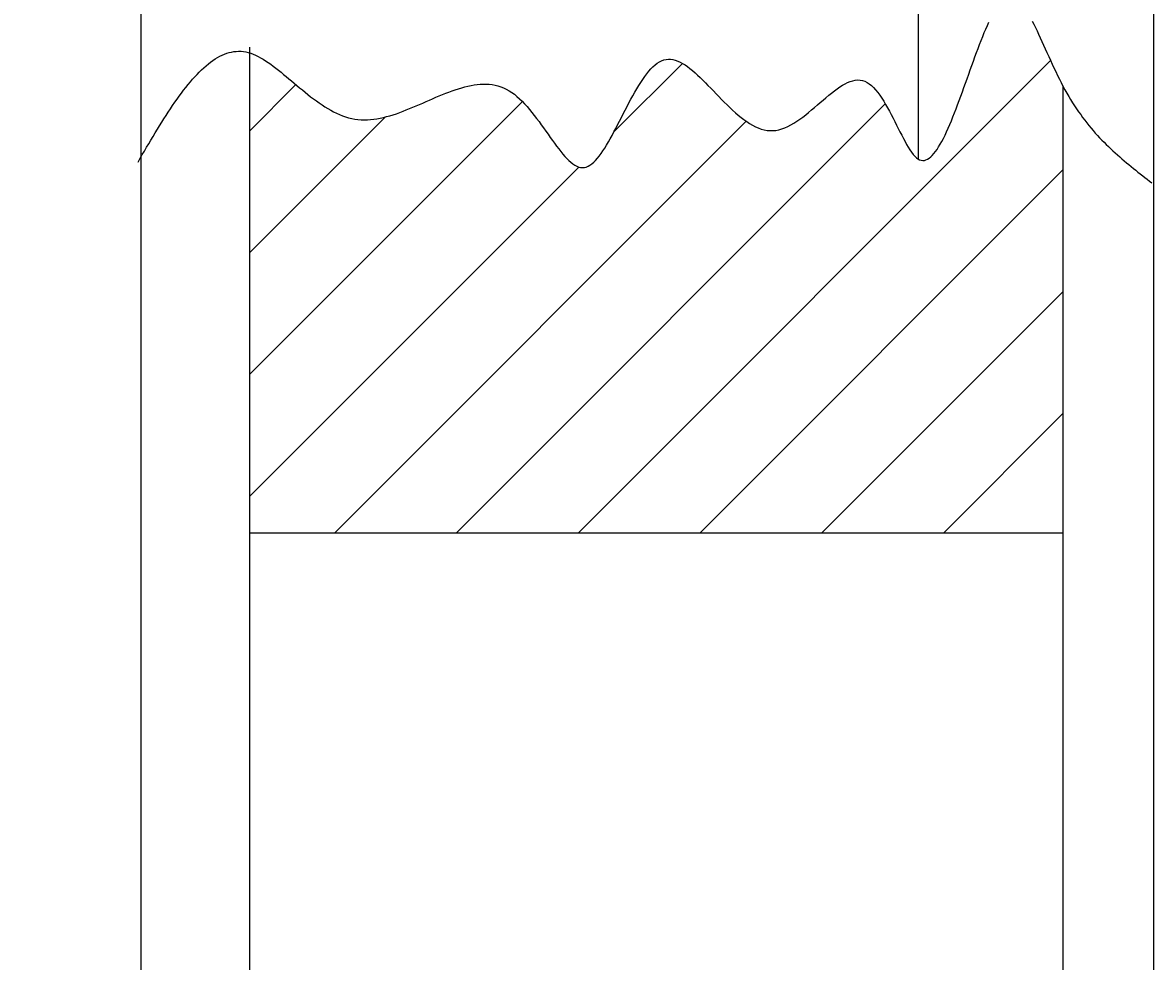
# Model space of a CAD drawing. Extents: x 57 to 183, y -13 to 97.
# Tile 8 of 10: x 168 to 180, y 28 to 38. Entities that reach past the tile are written whole.
import ezdxf

# ---------------------------------------------------------------- set-up
doc = ezdxf.new("R2010")
doc.units = 0
doc.layers.get('0').update_dxf_attribs({"linetype": 'CONTINUOUS'})
doc.layers.get('DEFPOINTS').update_dxf_attribs({"linetype": 'CONTINUOUS'})
for name, color, linetype in [('18', 7, 'CONTINUOUS'), ('18-0-CON', 3, 'CONTINUOUS'), ('35-0-CON', 7, 'CONTINUOUS')]:
    doc.layers.add(name, color=color, linetype=linetype)
doc.styles.add('DIMENSION', font='isocp.shx', dxfattribs={"bigfont": 'bigfont.shx'})
doc.dimstyles.get("Standard").update_dxf_attribs({"dimtxt": 0.18, "dimasz": 0.18, "dimexe": 0.18, "dimexo": 0.0625, "dimgap": 0.09, "dimtad": 0, "dimtih": 1, "dimtoh": 1, "dimzin": 0, "dimcen": 0.09, "dimazin": 3, "dimtfac": 1, "dimtofl": 0, "dimtmove": 0, "dimatfit": 3})

# ---------------------------------------------------------------- blocks, each defined once
blk = doc.blocks.new('_OPEN30')
at = {"color": 0, "linetype": 'BYBLOCK'}
for p, q in [((-1, 0.2679), (0, 0)), ((0, 0), (-1, -0.2679)), ((0, 0), (-1, 0))]:
    blk.add_line(p, q, dxfattribs=at)
blk = doc.blocks.new('*U174')
at = {"layer": '35-0-CON', "color": 161, "style": 'DIMENSION'}
for s, p in [('52.4', (159.75, 25.737)), ('∅', (159.75, 23.712))]:
    blk.add_text(s, height=2.25, rotation=90, dxfattribs=at).set_placement(p)
blk = doc.blocks.new('*D173')
at = {"layer": '18-0-CON', "color": 161}
for p, q in [((170.586, 53.737), (159, 53.737)), ((160, 52.237), (160, 2.837)), ((170.586, 1.337), (159, 1.337))]:
    blk.add_line(p, q, dxfattribs=at)
at = {"layer": 'DEFPOINTS', "color": 0}
for p in [(170.836, 53.737), (160, 1.337), (170.836, 1.337)]:
    blk.add_point(p, dxfattribs=at)
at = {"layer": '18-0-CON', "color": 161, "xscale": 1.500000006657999, "yscale": 1.500000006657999, "zscale": 1.500000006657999}
for p, rotation in [((160, 53.737), 90), ((160, 1.337), 270)]:
    blk.add_blockref('_OPEN30', p, dxfattribs=dict(at, rotation=rotation))
at = {"layer": '35-0-CON'}
blk.add_blockref('*U174', (0, 0), dxfattribs=at)
blk = doc.blocks.new('*U176')
at = {"layer": '35-0-CON', "color": 161, "style": 'DIMENSION'}
for s, p in [('57', (154.75, 26.974)), ('∅', (154.75, 24.949))]:
    blk.add_text(s, height=2.25, rotation=90, dxfattribs=at).set_placement(p)
blk = doc.blocks.new('*D175')
at = {"layer": '18-0-CON', "color": 161}
for p, q in [((177.486, 56.037), (154, 56.037)), ((155, 54.537), (155, 0.537)), ((177.486, -0.963), (154, -0.963))]:
    blk.add_line(p, q, dxfattribs=at)
at = {"layer": 'DEFPOINTS', "color": 0}
for p in [(177.736, 56.037), (155, -0.963), (177.736, -0.963)]:
    blk.add_point(p, dxfattribs=at)
at = {"layer": '18-0-CON', "color": 161, "xscale": 1.500000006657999, "yscale": 1.500000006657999, "zscale": 1.500000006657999}
for p, rotation in [((155, 56.037), 90), ((155, -0.963), 270)]:
    blk.add_blockref('_OPEN30', p, dxfattribs=dict(at, rotation=rotation))
at = {"layer": '35-0-CON'}
blk.add_blockref('*U176', (0, 0), dxfattribs=at)
blk = doc.blocks.new('*X188')
at = {"color": 0}
for p, q in [((173.976, 32.537), (179.199, 37.76)), ((174.371, 36.973), (175.126, 37.728)), ((170.336, 36.98), (170.851, 37.494)), ((170.336, 34.286), (173.356, 37.306)), ((172.629, 32.537), (177.371, 37.279)), ((170.336, 35.633), (171.839, 37.135)), ((171.282, 32.537), (175.833, 37.088)), ((170.336, 32.938), (173.98, 36.582)), ((175.323, 32.537), (179.336, 36.55)), ((176.67, 32.537), (179.336, 35.203)), ((178.017, 32.537), (179.336, 33.856)), ((170.336, 19.468), (173.405, 22.537)), ((170.336, 20.815), (172.058, 22.537)), ((170.336, 22.162), (170.711, 22.537)), ((171.027, 18.812), (174.752, 22.537)), ((172.014, 18.451), (176.099, 22.537)), ((173.532, 18.622), (177.446, 22.537)), ((174.365, 18.109), (178.793, 22.537)), ((175.922, 18.318), (179.336, 21.733)), ((177.593, 18.643), (179.336, 20.386))]:
    blk.add_line(p, q, dxfattribs=at)

msp = doc.modelspace()

# ---------------------------------------------------------------- linework, layer by layer
at = {"layer": '18'}
for points in [[(169.104, 36.637, 0), (169.128, 36.678, 0), (169.151, 36.719, 0), (169.175, 36.759, 0), (169.199, 36.8, 0), (169.223, 36.84, 0), (169.247, 36.88, 0), (169.271, 36.92, 0), (169.295, 36.96, 0), (169.319, 36.999, 0), (169.343, 37.038, 0), (169.367, 37.077, 0), (169.391, 37.115, 0), (169.415, 37.153, 0), (169.439, 37.19, 0), (169.463, 37.226, 0), (169.487, 37.262, 0), (169.512, 37.298, 0), (169.536, 37.332, 0), (169.56, 37.366, 0), (169.585, 37.399, 0), (169.609, 37.432, 0), (169.633, 37.463, 0), (169.658, 37.494, 0), (169.683, 37.523, 0), (169.707, 37.552, 0), (169.732, 37.58, 0), (169.757, 37.606, 0), (169.782, 37.632, 0), (169.806, 37.657, 0), (169.831, 37.68, 0), (169.857, 37.702, 0), (169.882, 37.723, 0), (169.907, 37.742, 0), (169.932, 37.761, 0), (169.958, 37.778, 0), (169.983, 37.793, 0), (170.009, 37.807, 0), (170.034, 37.82, 0), (170.06, 37.831, 0), (170.086, 37.84, 0), (170.112, 37.848, 0), (170.138, 37.854, 0), (170.164, 37.859, 0), (170.191, 37.861, 0), (170.217, 37.862, 0), (170.244, 37.862, 0), (170.27, 37.859, 0), (170.297, 37.855, 0), (170.324, 37.848, 0), (170.351, 37.84, 0), (170.378, 37.83, 0), (170.405, 37.818, 0), (170.433, 37.805, 0), (170.46, 37.79, 0), (170.488, 37.774, 0), (170.516, 37.756, 0), (170.544, 37.738, 0), (170.572, 37.718, 0), (170.6, 37.697, 0), (170.629, 37.676, 0), (170.657, 37.654, 0), (170.686, 37.631, 0), (170.715, 37.607, 0), (170.744, 37.583, 0), (170.773, 37.559, 0), (170.803, 37.534, 0), (170.833, 37.509, 0), (170.862, 37.484, 0), (170.892, 37.459, 0), (170.923, 37.434, 0), (170.953, 37.409, 0), (170.984, 37.385, 0), (171.014, 37.36, 0), (171.045, 37.337, 0), (171.077, 37.314, 0), (171.108, 37.291, 0), (171.14, 37.27, 0), (171.171, 37.249, 0), (171.203, 37.229, 0), (171.236, 37.211, 0), (171.268, 37.193, 0), (171.301, 37.177, 0), (171.334, 37.162, 0), (171.367, 37.149, 0), (171.4, 37.137, 0), (171.434, 37.127, 0), (171.468, 37.118, 0), (171.502, 37.112, 0), (171.536, 37.107, 0), (171.571, 37.104, 0), (171.606, 37.103, 0), (171.641, 37.104, 0), (171.676, 37.106, 0), (171.711, 37.11, 0), (171.747, 37.116, 0), (171.782, 37.122, 0), (171.818, 37.13, 0), (171.854, 37.139, 0), (171.89, 37.149, 0), (171.927, 37.16, 0), (171.963, 37.172, 0), (171.999, 37.185, 0), (172.036, 37.199, 0), (172.072, 37.213, 0), (172.108, 37.228, 0), (172.145, 37.243, 0), (172.181, 37.258, 0), (172.218, 37.274, 0), (172.254, 37.29, 0), (172.291, 37.306, 0), (172.327, 37.321, 0), (172.363, 37.337, 0), (172.4, 37.353, 0), (172.436, 37.368, 0), (172.472, 37.383, 0), (172.508, 37.397, 0), (172.543, 37.411, 0), (172.579, 37.424, 0), (172.614, 37.436, 0), (172.65, 37.448, 0), (172.685, 37.459, 0), (172.719, 37.468, 0), (172.754, 37.477, 0), (172.789, 37.484, 0), (172.823, 37.49, 0), (172.857, 37.494, 0), (172.89, 37.497, 0), (172.924, 37.499, 0), (172.957, 37.499, 0), (172.989, 37.497, 0), (173.022, 37.493, 0), (173.054, 37.487, 0), (173.086, 37.48, 0), (173.117, 37.47, 0), (173.148, 37.458, 0), (173.178, 37.443, 0), (173.209, 37.426, 0), (173.238, 37.407, 0), (173.268, 37.386, 0), (173.296, 37.362, 0), (173.325, 37.336, 0), (173.353, 37.309, 0), (173.381, 37.28, 0), (173.408, 37.25, 0), (173.435, 37.218, 0), (173.462, 37.186, 0), (173.488, 37.152, 0), (173.514, 37.118, 0), (173.54, 37.084, 0), (173.565, 37.049, 0), (173.59, 37.014, 0), (173.615, 36.979, 0), (173.64, 36.944, 0), (173.664, 36.91, 0), (173.688, 36.877, 0), (173.711, 36.844, 0), (173.735, 36.812, 0), (173.758, 36.782, 0), (173.781, 36.753, 0), (173.804, 36.725, 0), (173.826, 36.699, 0), (173.849, 36.675, 0), (173.871, 36.653, 0), (173.893, 36.634, 0), (173.914, 36.617, 0), (173.936, 36.602, 0), (173.958, 36.591, 0), (173.979, 36.582, 0), (174, 36.577, 0), (174.021, 36.575, 0), (174.042, 36.577, 0), (174.063, 36.582, 0), (174.084, 36.59, 0), (174.104, 36.602, 0), (174.125, 36.617, 0), (174.145, 36.634, 0), (174.166, 36.655, 0), (174.186, 36.678, 0), (174.207, 36.703, 0), (174.227, 36.73, 0), (174.247, 36.76, 0), (174.268, 36.791, 0), (174.288, 36.824, 0), (174.308, 36.859, 0), (174.329, 36.895, 0), (174.349, 36.932, 0), (174.369, 36.97, 0), (174.39, 37.009, 0), (174.41, 37.048, 0), (174.431, 37.089, 0), (174.451, 37.129, 0), (174.472, 37.17, 0), (174.493, 37.211, 0), (174.514, 37.252, 0), (174.535, 37.292, 0), (174.556, 37.332, 0), (174.578, 37.371, 0), (174.599, 37.409, 0), (174.621, 37.447, 0), (174.643, 37.483, 0), (174.665, 37.518, 0), (174.687, 37.551, 0), (174.709, 37.583, 0), (174.732, 37.613, 0), (174.754, 37.641, 0), (174.777, 37.667, 0), (174.801, 37.69, 0), (174.824, 37.711, 0), (174.848, 37.73, 0), (174.872, 37.745, 0), (174.896, 37.757, 0), (174.921, 37.767, 0), (174.946, 37.773, 0), (174.971, 37.775, 0), (174.996, 37.775, 0), (175.022, 37.771, 0), (175.048, 37.764, 0), (175.074, 37.754, 0), (175.101, 37.742, 0), (175.128, 37.727, 0), (175.155, 37.711, 0), (175.182, 37.692, 0), (175.21, 37.671, 0), (175.237, 37.648, 0), (175.266, 37.623, 0), (175.294, 37.598, 0), (175.322, 37.571, 0), (175.351, 37.543, 0), (175.38, 37.514, 0), (175.409, 37.484, 0), (175.439, 37.453, 0), (175.469, 37.423, 0), (175.498, 37.392, 0), (175.528, 37.361, 0), (175.559, 37.33, 0), (175.589, 37.299, 0), (175.62, 37.269, 0), (175.65, 37.239, 0), (175.681, 37.21, 0), (175.712, 37.182, 0), (175.744, 37.156, 0), (175.775, 37.13, 0), (175.806, 37.106, 0), (175.838, 37.084, 0), (175.87, 37.063, 0), (175.902, 37.045, 0), (175.934, 37.028, 0), (175.966, 37.014, 0), (175.998, 37.002, 0), (176.031, 36.993, 0), (176.063, 36.987, 0), (176.096, 36.984, 0), (176.129, 36.984, 0), (176.161, 36.987, 0), (176.194, 36.994, 0), (176.227, 37.003, 0), (176.26, 37.016, 0), (176.293, 37.03, 0), (176.326, 37.048, 0), (176.359, 37.067, 0), (176.392, 37.088, 0), (176.425, 37.111, 0), (176.457, 37.135, 0), (176.49, 37.16, 0), (176.522, 37.186, 0), (176.555, 37.213, 0), (176.587, 37.24, 0), (176.619, 37.268, 0), (176.651, 37.295, 0), (176.683, 37.322, 0), (176.714, 37.349, 0), (176.745, 37.375, 0), (176.776, 37.4, 0), (176.807, 37.424, 0), (176.837, 37.446, 0), (176.867, 37.467, 0), (176.896, 37.486, 0), (176.926, 37.502, 0), (176.954, 37.517, 0), (176.983, 37.528, 0), (177.011, 37.537, 0), (177.038, 37.543, 0), (177.065, 37.545, 0), (177.092, 37.544, 0), (177.118, 37.539, 0), (177.144, 37.531, 0), (177.169, 37.518, 0), (177.193, 37.502, 0), (177.217, 37.482, 0), (177.241, 37.46, 0), (177.264, 37.434, 0), (177.287, 37.406, 0), (177.309, 37.376, 0), (177.331, 37.344, 0), (177.353, 37.31, 0), (177.374, 37.275, 0), (177.395, 37.238, 0), (177.416, 37.2, 0), (177.436, 37.162, 0), (177.456, 37.123, 0), (177.476, 37.084, 0), (177.495, 37.046, 0), (177.514, 37.007, 0), (177.533, 36.97, 0), (177.552, 36.933, 0), (177.571, 36.897, 0), (177.589, 36.863, 0), (177.607, 36.83, 0), (177.625, 36.8, 0), (177.643, 36.771, 0), (177.661, 36.745, 0), (177.679, 36.722, 0), (177.697, 36.702, 0), (177.715, 36.685, 0), (177.732, 36.672, 0), (177.75, 36.662, 0), (177.768, 36.656, 0), (177.785, 36.654, 0), (177.803, 36.655, 0), (177.821, 36.66, 0), (177.838, 36.668, 0), (177.856, 36.679, 0), (177.874, 36.693, 0), (177.891, 36.71, 0), (177.909, 36.73, 0), (177.926, 36.752, 0), (177.944, 36.777, 0), (177.961, 36.804, 0), (177.979, 36.834, 0), (177.997, 36.865, 0), (178.014, 36.899, 0), (178.032, 36.934, 0), (178.049, 36.972, 0), (178.067, 37.011, 0), (178.084, 37.051, 0), (178.102, 37.093, 0), (178.119, 37.136, 0), (178.136, 37.18, 0), (178.154, 37.225, 0), (178.171, 37.271, 0), (178.189, 37.318, 0), (178.206, 37.365, 0), (178.223, 37.413, 0), (178.241, 37.462, 0), (178.258, 37.51, 0), (178.276, 37.559, 0), (178.293, 37.608, 0), (178.31, 37.656, 0), (178.328, 37.705, 0), (178.345, 37.753, 0), (178.362, 37.8, 0), (178.379, 37.847, 0), (178.397, 37.893, 0), (178.414, 37.938, 0), (178.431, 37.983, 0), (178.448, 38.026, 0), (178.466, 38.068, 0), (178.483, 38.108, 0), (178.5, 38.147, 0), (178.517, 38.184, 0)], [(178.996, 38.197, 0), (179.014, 38.162, 0), (179.031, 38.126, 0), (179.049, 38.089, 0), (179.067, 38.05, 0), (179.085, 38.011, 0), (179.104, 37.971, 0), (179.122, 37.93, 0), (179.141, 37.889, 0), (179.159, 37.847, 0), (179.178, 37.805, 0), (179.197, 37.763, 0), (179.216, 37.721, 0), (179.236, 37.679, 0), (179.256, 37.637, 0), (179.275, 37.596, 0), (179.296, 37.555, 0), (179.316, 37.515, 0), (179.336, 37.476, 0), (179.357, 37.437, 0), (179.378, 37.4, 0), (179.4, 37.363, 0), (179.421, 37.327, 0), (179.443, 37.292, 0), (179.465, 37.258, 0), (179.487, 37.225, 0), (179.509, 37.193, 0), (179.532, 37.161, 0), (179.554, 37.13, 0), (179.577, 37.1, 0), (179.6, 37.07, 0), (179.624, 37.041, 0), (179.647, 37.013, 0), (179.671, 36.985, 0), (179.694, 36.958, 0), (179.718, 36.932, 0), (179.742, 36.906, 0), (179.766, 36.88, 0), (179.791, 36.855, 0), (179.815, 36.831, 0), (179.84, 36.807, 0), (179.864, 36.783, 0), (179.889, 36.76, 0), (179.914, 36.737, 0), (179.939, 36.715, 0), (179.964, 36.693, 0), (179.989, 36.671, 0), (180.014, 36.65, 0), (180.039, 36.629, 0), (180.065, 36.608, 0), (180.09, 36.587, 0), (180.115, 36.566, 0), (180.141, 36.546, 0), (180.166, 36.526, 0), (180.192, 36.506, 0), (180.218, 36.486, 0), (180.243, 36.466, 0), (180.269, 36.447, 0), (180.294, 36.427, 0), (180.32, 36.407, 0)]]:
    msp.add_polyline3d(points, dxfattribs=at)
at = {"layer": '35-0-CON'}
for p, q in [((180.336, 67.037), (180.336, -11.963)), ((169.136, 51.737), (169.136, 3.337)), ((177.736, 49.798), (177.736, 36.669)), ((170.336, 37.907), (170.336, 18.539)), ((179.336, 37.476), (179.336, 19.35)), ((170.336, 32.537), (179.336, 32.537))]:
    msp.add_line(p, q, dxfattribs=at)

# ---------------------------------------------------------------- block references
at = {"layer": '18-0-CON', "linetype": 'CONTINUOUS'}
msp.add_blockref('*X188', (0, 0), dxfattribs=at)

# ---------------------------------------------------------------- dimensions: what is measured, and where the dimension line sits
at = {"layer": '18-0-CON'}
for base, p1, p2, picture, middle in [((155, -0.963), (177.736, 56.037), (177.736, -0.963), '*D175', (153.625, 27.537)), ((160, 1.337), (170.836, 53.737), (170.836, 1.337), '*D173', (158.625, 27.537))]:
    dim = msp.add_linear_dim(base=base, p1=p1, p2=p2, angle=90, dimstyle='Standard', override={"dimscale": 0.5, "dimpost": '%%c<>', "dimtol": 0, "dimtp": 0.1, "dimtm": 0}, dxfattribs=at)
    dim.commit()
    dim.dimension.update_dxf_attribs({"geometry": picture, "text_midpoint": middle})

doc.saveas('drawing.dxf')
